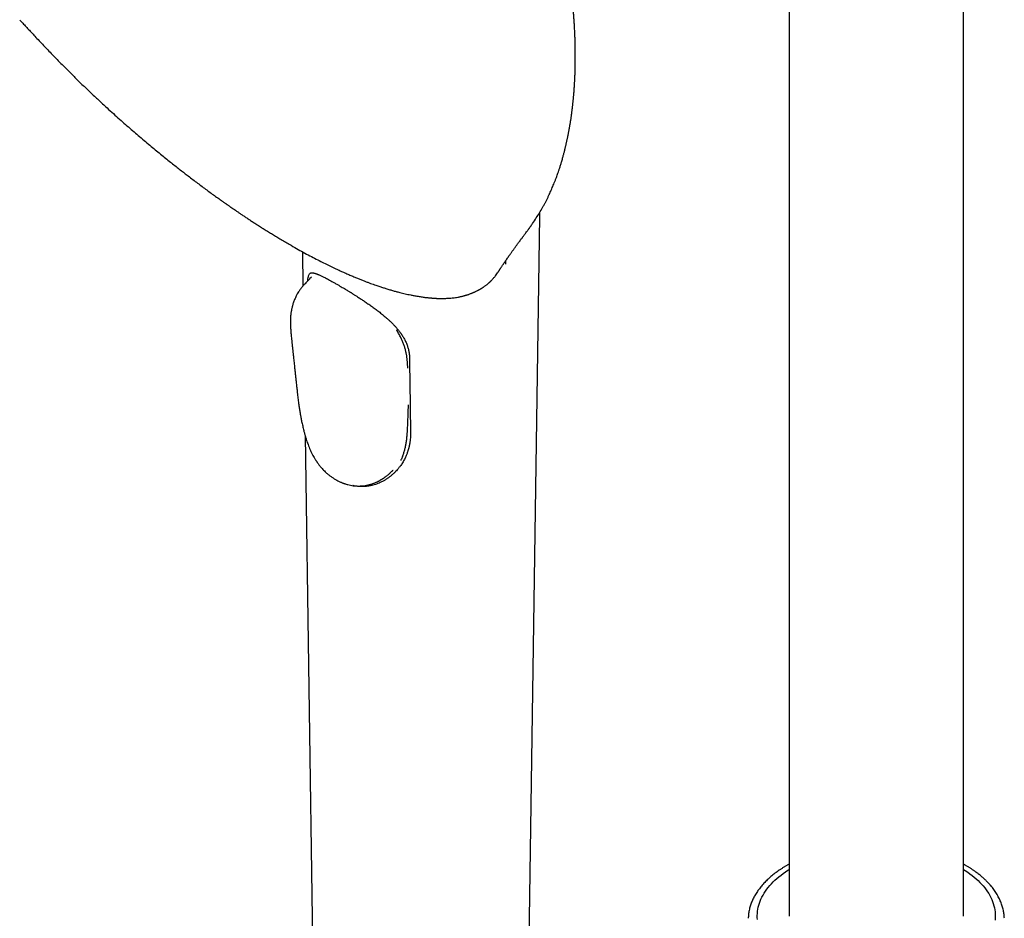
# Model space of a CAD drawing. Header units: millimetres. Extents: x 8 to 923, y 12 to 2155.
# Tile 11 of 26: x 675 to 799, y 798 to 911. Entities that reach past the tile are written whole.
import ezdxf

# ---------------------------------------------------------------- set-up
doc = ezdxf.new("R2010")
doc.units = ezdxf.units.MM

msp = doc.modelspace()

# ---------------------------------------------------------------- linework, layer by layer
at = {"color": 7, "linetype": 'Continuous', "lineweight": 30}
for p, q in [((772.31, 929.09), (772.31, 798.33)), ((794.31, 798.33), (794.31, 929.09)), ((682.13, 904.2), (682.13, 904.2)), ((739.38, 784.14), (740.87, 886.55)), ((710.94, 882.11), (711, 877.77)), ((736.53, 880.91), (736.53, 880.53)), ((735.61, 879.53), (735.59, 879.5)), ((712.07, 878.91), (711.85, 878.68)), ((730.52, 876.37), (730.53, 876.37)), ((724.23, 867.43), (724.19, 868.04)), ((711.27, 858.95), (712.37, 784.14)), ((715.1, 853.4), (715.11, 853.39)), ((715.11, 853.4), (715.11, 853.39))]:
    msp.add_line(p, q, dxfattribs=at)
at = {"color": 7, "linetype": 'Continuous', "lineweight": 30, "flags": 128}
for points in [[(768.32, 797.91), (768.3, 798.17), (768.3, 798.43), (768.31, 798.69), (768.34, 798.95), (768.38, 799.21), (768.43, 799.47), (768.5, 799.73), (768.58, 799.98), (768.67, 800.24), (768.77, 800.49), (768.89, 800.74), (769.03, 800.99), (769.17, 801.24), (769.33, 801.48), (769.5, 801.72), (769.68, 801.96), (769.88, 802.2), (770.08, 802.43), (770.3, 802.66), (770.53, 802.88), (770.78, 803.1), (771.03, 803.31), (771.3, 803.52), (771.57, 803.73), (771.86, 803.93), (772.15, 804.13), (772.31, 804.23)], [(794.31, 804.23), (794.54, 804.08), (794.84, 803.88), (795.12, 803.68), (795.39, 803.47), (795.65, 803.26), (795.91, 803.04), (796.15, 802.82), (796.37, 802.6), (796.59, 802.37), (796.79, 802.14), (796.99, 801.9), (797.17, 801.66), (797.33, 801.42), (797.49, 801.18), (797.63, 800.93), (797.76, 800.68), (797.87, 800.43), (797.98, 800.17), (798.07, 799.92), (798.14, 799.66), (798.2, 799.4), (798.25, 799.15), (798.29, 798.89), (798.31, 798.63), (798.32, 798.37), (798.31, 798.1), (798.3, 797.84)]]:
    msp.add_lwpolyline(points, dxfattribs=at)
at = {"color": 7, "linetype": 'Continuous', "lineweight": 30}
for points, knots in [([(739.27, 884.69), (739.3, 884.73), (739.36, 884.81), (739.43, 884.91), (739.49, 884.98), (739.53, 885.04), (739.6, 885.14), (739.75, 885.35), (740.04, 885.77), (740.42, 886.34), (740.84, 887.02), (741.16, 887.57), (741.41, 888.01), (741.58, 888.33), (741.75, 888.66), (741.91, 888.99), (742.06, 889.3), (742.2, 889.6), (742.33, 889.89), (742.45, 890.18), (742.58, 890.48), (742.71, 890.79), (742.83, 891.11), (742.96, 891.44), (743.07, 891.74), (743.17, 892.03), (743.28, 892.35), (743.37, 892.65), (743.46, 892.9), (743.52, 893.11), (743.58, 893.31), (743.65, 893.53), (743.72, 893.77), (743.78, 894.01), (743.84, 894.22), (743.9, 894.42), (743.95, 894.61), (744, 894.81), (744.05, 895.01), (744.09, 895.19), (744.13, 895.36), (744.17, 895.51), (744.2, 895.67), (744.24, 895.83), (744.28, 896.02), (744.32, 896.2), (744.36, 896.38), (744.39, 896.52), (744.41, 896.64), (744.44, 896.76), (744.46, 896.89), (744.49, 897.04), (744.52, 897.2), (744.55, 897.36), (744.58, 897.51), (744.61, 897.65), (744.63, 897.8), (744.66, 897.97), (744.7, 898.16), (744.73, 898.35), (744.75, 898.52), (744.78, 898.69), (744.81, 898.88), (744.84, 899.08), (744.86, 899.26), (744.88, 899.39), (744.9, 899.52), (744.92, 899.65), (744.93, 899.78), (744.95, 899.9), (744.96, 899.99), (744.97, 900.08), (744.98, 900.17), (744.99, 900.28), (745.01, 900.39), (745.02, 900.52), (745.04, 900.64), (745.05, 900.75), (745.06, 900.88), (745.08, 901.02), (745.09, 901.17), (745.11, 901.32), (745.12, 901.45), (745.13, 901.57), (745.14, 901.71), (745.16, 901.86), (745.17, 902), (745.18, 902.12), (745.19, 902.23), (745.2, 902.36), (745.21, 902.51), (745.22, 902.66), (745.23, 902.79), (745.23, 902.9), (745.24, 903.03), (745.26, 903.27), (745.27, 903.56), (745.29, 903.94), (745.31, 904.28), (745.32, 904.64), (745.33, 904.98), (745.34, 905.27), (745.34, 905.47), (745.34, 905.62), (745.35, 905.76), (745.35, 905.9), (745.35, 906.02), (745.35, 906.16), (745.35, 906.31), (745.35, 906.45), (745.35, 906.56), (745.35, 906.65), (745.35, 906.74), (745.35, 906.84), (745.35, 906.96), (745.35, 907.09), (745.35, 907.2), (745.35, 907.3), (745.35, 907.41), (745.35, 907.54), (745.35, 907.69), (745.34, 907.85), (745.34, 908), (745.34, 908.13), (745.34, 908.24), (745.33, 908.36), (745.33, 908.48), (745.33, 908.61), (745.32, 908.77), (745.32, 908.97), (745.31, 909.24), (745.29, 909.55), (745.28, 909.86), (745.27, 910.16), (745.25, 910.42), (745.24, 910.67), (745.22, 910.93), (745.2, 911.21), (745.18, 911.51), (745.16, 911.8), (745.14, 912.05), (745.13, 912.26), (745.11, 912.42), (745.1, 912.61), (745.08, 912.82), (745.06, 913.02), (745.04, 913.21), (745.02, 913.42), (745, 913.67), (744.97, 913.95), (744.94, 914.22), (744.91, 914.47), (744.88, 914.72), (744.85, 914.96), (744.82, 915.2), (744.79, 915.44), (744.76, 915.67), (744.73, 915.92), (744.69, 916.18), (744.65, 916.46), (744.61, 916.77), (744.56, 917.12), (744.5, 917.49), (744.44, 917.89), (744.37, 918.27), (744.31, 918.62), (744.26, 918.94), (744.2, 919.25), (744.14, 919.56), (744.09, 919.84), (744.04, 920.08), (744, 920.3), (743.96, 920.5), (743.92, 920.71), (743.88, 920.91), (743.84, 921.1), (743.79, 921.3), (743.75, 921.51), (743.71, 921.7), (743.67, 921.89), (743.63, 922.06), (743.59, 922.23), (743.55, 922.41), (743.51, 922.6), (743.46, 922.78), (743.4, 923.04), (743.32, 923.39), (743.21, 923.82), (743.09, 924.28), (742.99, 924.68), (742.9, 924.99), (742.84, 925.23), (742.78, 925.46), (742.72, 925.65), (742.68, 925.81), (742.63, 925.96), (742.58, 926.14), (742.52, 926.35), (742.45, 926.6), (742.37, 926.85), (742.3, 927.08), (742.24, 927.29), (742.17, 927.5), (742.1, 927.72), (742.03, 927.95), (741.96, 928.18), (741.89, 928.37), (741.85, 928.51), (741.82, 928.6), (741.78, 928.7), (741.74, 928.82), (741.7, 928.95), (741.65, 929.09), (741.61, 929.21), (741.57, 929.34), (741.52, 929.48), (741.46, 929.64), (741.41, 929.79), (741.36, 929.93), (741.31, 930.08), (741.24, 930.26), (741.17, 930.46), (741.09, 930.68), (741, 930.91), (740.92, 931.13), (740.84, 931.33), (740.77, 931.51), (740.71, 931.68), (740.64, 931.85), (740.57, 932.02), (740.51, 932.17), (740.46, 932.3), (740.39, 932.46), (740.32, 932.64), (740.23, 932.86), (740.14, 933.07), (740.04, 933.31), (739.92, 933.58), (739.8, 933.86), (739.68, 934.13), (739.56, 934.4), (739.45, 934.65), (739.35, 934.87), (739.25, 935.07), (739.16, 935.27), (739.05, 935.49), (738.93, 935.75), (738.8, 936.02), (738.65, 936.31), (738.5, 936.62), (738.33, 936.94), (738.17, 937.26), (738.01, 937.55), (737.88, 937.79), (737.78, 937.98), (737.71, 938.12), (737.63, 938.25), (737.55, 938.4), (737.46, 938.57), (737.35, 938.76), (737.24, 938.95), (737.14, 939.12), (737.04, 939.29), (736.95, 939.45), (736.86, 939.61), (736.77, 939.75), (736.7, 939.88), (736.62, 940), (736.54, 940.14), (736.44, 940.31), (736.32, 940.5), (736.2, 940.7), (736.08, 940.88), (735.98, 941.04), (735.9, 941.17), (735.81, 941.3), (735.71, 941.46), (735.6, 941.63), (735.49, 941.8), (735.39, 941.95), (735.3, 942.08), (735.22, 942.21), (735.13, 942.34), (735.02, 942.51), (734.88, 942.71), (734.73, 942.93), (734.58, 943.15), (734.43, 943.36), (734.28, 943.58), (734.11, 943.8), (733.94, 944.04), (733.77, 944.27), (733.6, 944.5), (733.42, 944.74), (733.25, 944.97), (733.07, 945.21), (732.9, 945.43), (732.72, 945.65), (732.58, 945.83), (732.46, 945.98), (732.38, 946.08), (732.31, 946.17), (732.25, 946.25), (732.17, 946.34), (732.08, 946.46), (731.98, 946.58), (731.88, 946.69), (731.8, 946.79), (731.72, 946.89), (731.65, 946.98), (731.56, 947.08), (731.46, 947.2), (731.35, 947.33), (731.25, 947.45), (731.13, 947.59), (731.01, 947.72), (730.91, 947.84), (730.84, 947.93), (730.77, 948), (730.71, 948.07), (730.64, 948.15), (730.55, 948.25), (730.46, 948.35), (730.38, 948.44), (730.3, 948.52), (730.23, 948.61), (730.14, 948.71), (730.04, 948.82), (729.92, 948.94), (729.82, 949.06), (729.73, 949.16), (729.63, 949.25), (729.53, 949.37), (729.41, 949.5), (729.29, 949.62), (729.19, 949.73), (729.11, 949.81), (729.04, 949.88), (728.96, 949.97), (728.87, 950.06), (728.78, 950.15), (728.71, 950.22), (728.62, 950.31), (728.53, 950.41), (728.4, 950.53), (728.26, 950.67), (728.11, 950.82), (727.98, 950.96), (727.84, 951.09), (727.67, 951.26), (727.47, 951.45), (727.26, 951.64), (727.07, 951.83), (726.87, 952.02), (726.66, 952.2), (726.46, 952.39), (726.28, 952.55), (726.13, 952.69), (726.02, 952.78), (725.91, 952.88), (725.79, 952.99), (725.66, 953.11), (725.53, 953.22), (725.41, 953.32), (725.3, 953.42), (725.17, 953.53), (725.03, 953.65), (724.88, 953.78), (724.75, 953.88), (724.64, 953.98), (724.54, 954.06), (724.44, 954.14), (724.31, 954.24), (724.18, 954.35), (724.05, 954.45), (723.95, 954.54), (723.86, 954.61), (723.78, 954.68), (723.68, 954.75), (723.55, 954.85), (723.4, 954.97), (723.25, 955.09), (723.12, 955.2), (722.99, 955.29), (722.88, 955.38), (722.77, 955.47), (722.64, 955.56), (722.51, 955.66), (722.38, 955.76), (722.26, 955.84), (722.15, 955.93), (722.04, 956.01), (721.91, 956.1), (721.76, 956.21), (721.6, 956.33), (721.43, 956.45), (721.28, 956.56), (721.14, 956.66), (721.01, 956.75), (720.86, 956.86), (720.68, 956.98), (720.49, 957.11), (720.32, 957.22), (720.16, 957.33), (720.02, 957.42), (719.88, 957.52), (719.72, 957.63), (719.53, 957.75), (719.33, 957.88), (719.14, 958), (718.97, 958.11), (718.82, 958.21), (718.67, 958.3), (718.51, 958.4), (718.33, 958.51), (718.13, 958.63), (717.94, 958.75), (717.77, 958.85), (717.62, 958.94), (717.5, 959.01), (717.41, 959.07), (717.33, 959.11), (717.23, 959.17), (717.1, 959.25), (717, 959.3), (716.95, 959.33)], [0, 0, 0, 0, 0.0019125, 0.003422, 0.0045274, 0.0053034, 0.0060579, 0.0091046, 0.014615, 0.0245493, 0.0336016, 0.0429639, 0.0472422, 0.0515715, 0.0559527, 0.0603908, 0.0646445, 0.0683713, 0.0721033, 0.0759764, 0.0797054, 0.0835323, 0.0880148, 0.0923173, 0.0959584, 0.0995615, 0.1035184, 0.107995, 0.1108099, 0.1132564, 0.1156833, 0.1183198, 0.1215344, 0.1245936, 0.1271376, 0.1294765, 0.1319596, 0.1341933, 0.1367028, 0.1389914, 0.1409902, 0.1427749, 0.1445846, 0.1465312, 0.1487425, 0.1511435, 0.1532045, 0.1549357, 0.1562814, 0.1576388, 0.1590783, 0.1608637, 0.1629527, 0.1648088, 0.1666546, 0.1682564, 0.169931, 0.1718617, 0.1744922, 0.1768275, 0.178563, 0.1803591, 0.1829418, 0.1856537, 0.1874487, 0.1891565, 0.1904344, 0.1920644, 0.1937863, 0.1951361, 0.1961646, 0.1972019, 0.1982368, 0.1994349, 0.2008572, 0.2024199, 0.2037386, 0.2051028, 0.2065539, 0.2082412, 0.2100547, 0.2118809, 0.2133646, 0.2146642, 0.2163678, 0.2182194, 0.2198135, 0.2211671, 0.2224326, 0.2238482, 0.225709, 0.2275808, 0.2290053, 0.2302408, 0.2316887, 0.2334507, 0.2383718, 0.2419927, 0.2464841, 0.2501319, 0.2543959, 0.2583157, 0.2598261, 0.2615034, 0.2632492, 0.2648132, 0.2660619, 0.2675538, 0.269469, 0.2711997, 0.272322, 0.2733378, 0.2742754, 0.2753494, 0.2767821, 0.2784225, 0.2797084, 0.2806009, 0.2818711, 0.2833291, 0.2851437, 0.2869238, 0.2888567, 0.2902973, 0.2913776, 0.2926461, 0.2941781, 0.2957188, 0.2970136, 0.299401, 0.3025347, 0.3064984, 0.3099498, 0.3131903, 0.3165037, 0.3190168, 0.3216709, 0.325346, 0.3285611, 0.3319637, 0.3355228, 0.3371351, 0.3389819, 0.3411758, 0.3436968, 0.3460801, 0.3481307, 0.3501771, 0.3533552, 0.3566573, 0.359865, 0.3627476, 0.3653096, 0.3683786, 0.3711525, 0.3736402, 0.3764735, 0.3792564, 0.3822411, 0.3854759, 0.3891122, 0.3930877, 0.3974621, 0.4021719, 0.4069046, 0.4106761, 0.4144352, 0.4181824, 0.4218831, 0.4252361, 0.4281247, 0.430615, 0.4329143, 0.4355091, 0.437613, 0.4399099, 0.4423495, 0.4447016, 0.4469997, 0.449314, 0.4517144, 0.4543637, 0.4567869, 0.459035, 0.4612449, 0.4634874, 0.4686105, 0.4739541, 0.4795808, 0.485404, 0.4883953, 0.4913882, 0.4942462, 0.4966872, 0.4984931, 0.5004175, 0.502506, 0.5049829, 0.5084588, 0.511762, 0.5145315, 0.5171709, 0.5197893, 0.5224156, 0.5254204, 0.5284545, 0.5313529, 0.5324857, 0.5336478, 0.5349208, 0.5364734, 0.538289, 0.5399098, 0.5416871, 0.5431145, 0.5449172, 0.5470267, 0.5489936, 0.5507425, 0.5523647, 0.5548496, 0.557445, 0.5601731, 0.5631179, 0.5661878, 0.5689287, 0.5707792, 0.5729093, 0.5752858, 0.5774597, 0.5792902, 0.5808688, 0.5825334, 0.5853067, 0.587954, 0.5905867, 0.5936136, 0.5970477, 0.6005923, 0.6040957, 0.6075581, 0.610774, 0.6134743, 0.6158419, 0.6183549, 0.6211793, 0.6243576, 0.6279567, 0.6315274, 0.6354371, 0.6396873, 0.6439117, 0.6477127, 0.6510892, 0.6531192, 0.6549571, 0.6566026, 0.6583773, 0.6606275, 0.6632534, 0.6657951, 0.6681229, 0.6702362, 0.6724725, 0.6744922, 0.6763499, 0.6780453, 0.6795882, 0.6813328, 0.6836159, 0.6861893, 0.6889391, 0.691728, 0.6936289, 0.6952593, 0.69704, 0.6991897, 0.7016088, 0.7039389, 0.7061163, 0.7079134, 0.7094177, 0.7112427, 0.7134143, 0.7165055, 0.7194245, 0.7227046, 0.7253925, 0.7282893, 0.7319604, 0.7350232, 0.7383896, 0.7416773, 0.7450055, 0.7486259, 0.7515143, 0.7552247, 0.7583191, 0.7614161, 0.7631646, 0.7647529, 0.7659854, 0.7669211, 0.7682494, 0.7701083, 0.7720345, 0.7737666, 0.775185, 0.7765516, 0.7779273, 0.7793437, 0.7812898, 0.7832136, 0.7849689, 0.7869864, 0.7894817, 0.791093, 0.7923871, 0.7933636, 0.7943323, 0.7956323, 0.7972191, 0.7989082, 0.8002305, 0.8014922, 0.8028163, 0.8042949, 0.8060331, 0.8080546, 0.8099453, 0.8113916, 0.8128114, 0.8146243, 0.8167544, 0.8188859, 0.8206946, 0.8216505, 0.8227819, 0.8242156, 0.8258654, 0.8272574, 0.8283193, 0.8296724, 0.8312767, 0.8332034, 0.8356212, 0.8383534, 0.8404898, 0.8421588, 0.8449249, 0.8488919, 0.8516642, 0.8546837, 0.8582624, 0.8611346, 0.8641744, 0.8677324, 0.8695955, 0.8711307, 0.872698, 0.8746996, 0.8768204, 0.8788207, 0.8805645, 0.8821833, 0.8840932, 0.8863541, 0.888683, 0.8908039, 0.8922117, 0.8935942, 0.895148, 0.8969482, 0.8990589, 0.9010809, 0.9025536, 0.9037663, 0.9049809, 0.9062805, 0.9079668, 0.9105552, 0.9128353, 0.9147534, 0.9164266, 0.918146, 0.9196703, 0.9214213, 0.9234362, 0.925396, 0.9269517, 0.9285338, 0.9301022, 0.9318587, 0.9339632, 0.9364343, 0.9389988, 0.941032, 0.9428401, 0.9446796, 0.9467789, 0.9492201, 0.952005, 0.9545235, 0.9565391, 0.9584198, 0.9603836, 0.9625011, 0.965188, 0.9680773, 0.9707404, 0.9729533, 0.9749257, 0.9769063, 0.9790102, 0.9814238, 0.9842245, 0.9868586, 0.9890163, 0.9911202, 0.9930359, 0.9938528, 0.99484, 0.9961933, 0.9979132, 1, 1, 1, 1]), ([(675.28, 911.36), (675.38, 911.24), (675.61, 910.99), (675.98, 910.58), (676.4, 910.13), (676.85, 909.64), (677.34, 909.12), (677.87, 908.56), (678.41, 907.98), (678.97, 907.4), (679.55, 906.8), (680.16, 906.17), (680.8, 905.52), (681.46, 904.86), (681.91, 904.42), (682.13, 904.2)], [0, 0, 0, 0, 0.047043, 0.10495, 0.167715, 0.235339, 0.307821, 0.385161, 0.46736, 0.546977, 0.630675, 0.718456, 0.810318, 0.906261, 1, 1, 1, 1]), ([(682.13, 904.2), (682.46, 903.87), (683.14, 903.2), (684.17, 902.21), (684.87, 901.56), (685.21, 901.24)], [0, 0, 0, 0, 0.331128, 0.668568, 1, 1, 1, 1]), ([(685.21, 901.24), (685.44, 901.03), (685.93, 900.57), (686.69, 899.88), (687.48, 899.17), (688.24, 898.49), (688.98, 897.84), (689.7, 897.22), (690.42, 896.6), (691.14, 895.99), (691.85, 895.39), (692.54, 894.83), (693.19, 894.29), (693.82, 893.78), (694.42, 893.3), (694.99, 892.85), (695.53, 892.43), (696.04, 892.03), (696.57, 891.62), (697.12, 891.2), (697.71, 890.76), (698.29, 890.32), (698.86, 889.9), (699.43, 889.48), (699.98, 889.09), (700.41, 888.78), (700.71, 888.56), (700.9, 888.43), (701.05, 888.32), (701.17, 888.24), (701.25, 888.19), (701.31, 888.14), (701.38, 888.1), (701.46, 888.04), (701.56, 887.97), (701.69, 887.88), (701.84, 887.77), (702.03, 887.64), (702.25, 887.49), (702.5, 887.32), (702.79, 887.12), (703.1, 886.91), (703.45, 886.68), (703.82, 886.43), (704.21, 886.17), (704.62, 885.9), (705.06, 885.62), (705.52, 885.32), (706.01, 885.01), (706.51, 884.7), (707.03, 884.38), (707.56, 884.05), (708.11, 883.72), (708.69, 883.38), (709.08, 883.15), (709.28, 883.04)], [0, 0, 0, 0, 0.028721, 0.062447, 0.095178, 0.126913, 0.157652, 0.187397, 0.216145, 0.246619, 0.275888, 0.303953, 0.330813, 0.356468, 0.380919, 0.404165, 0.426207, 0.447044, 0.466683, 0.49136, 0.51528, 0.538442, 0.562709, 0.586084, 0.608568, 0.63016, 0.639139, 0.646828, 0.653147, 0.658095, 0.661022, 0.663236, 0.665871, 0.669183, 0.673317, 0.678422, 0.684867, 0.692654, 0.701786, 0.712261, 0.724079, 0.737241, 0.751746, 0.767595, 0.7836, 0.800775, 0.819121, 0.838638, 0.859325, 0.881183, 0.902864, 0.925587, 0.94935, 0.974155, 1, 1, 1, 1]), ([(740.87, 886.55), (740.87, 886.61), (740.87, 886.77), (740.88, 886.95), (740.88, 887.06), (740.88, 887.09)], [0, 0, 0, 0, 0.371527, 0.837743, 1, 1, 1, 1]), ([(735.59, 879.5), (735.61, 879.52), (735.63, 879.56), (735.66, 879.61), (735.69, 879.65), (735.72, 879.7), (735.75, 879.75), (735.8, 879.81), (735.84, 879.88), (735.89, 879.95), (735.94, 880.03), (736, 880.13), (736.09, 880.25), (736.19, 880.4), (736.29, 880.56), (736.42, 880.75), (736.57, 880.96), (736.72, 881.18), (736.85, 881.38), (736.99, 881.57), (737.1, 881.74), (737.21, 881.89), (737.3, 882.02), (737.4, 882.16), (737.5, 882.29), (737.59, 882.42), (737.68, 882.54), (737.77, 882.66), (737.86, 882.79), (737.96, 882.93), (738.08, 883.09), (738.19, 883.24), (738.28, 883.36), (738.35, 883.45), (738.42, 883.55), (738.5, 883.66), (738.59, 883.77), (738.67, 883.88), (738.74, 883.98), (738.82, 884.08), (738.91, 884.2), (739.01, 884.34), (739.14, 884.51), (739.23, 884.63), (739.27, 884.69)], [0, 0, 0, 0, 0.011898, 0.020944, 0.028597, 0.037697, 0.048245, 0.059901, 0.076054, 0.088872, 0.101779, 0.117711, 0.147906, 0.174193, 0.204093, 0.237347, 0.282237, 0.324518, 0.362588, 0.399637, 0.437946, 0.461112, 0.488613, 0.516456, 0.543037, 0.56855, 0.592846, 0.614565, 0.640305, 0.6674, 0.697878, 0.732083, 0.753014, 0.769951, 0.787604, 0.808609, 0.830893, 0.8525, 0.868953, 0.886294, 0.907923, 0.934068, 0.964756, 1, 1, 1, 1]), ([(709.28, 883.04), (709.58, 882.87), (710.18, 882.52), (711.04, 882.04), (711.87, 881.6), (712.67, 881.18), (713.42, 880.8), (714.14, 880.44), (714.81, 880.12), (715.42, 879.83), (715.99, 879.57), (716.53, 879.33), (717.04, 879.11), (717.52, 878.91), (717.97, 878.72), (718.4, 878.55), (718.8, 878.4), (719.18, 878.25), (719.54, 878.12), (719.87, 878), (720.26, 877.86), (720.69, 877.72), (721.14, 877.57), (721.52, 877.45), (721.83, 877.36), (722.07, 877.28), (722.3, 877.22), (722.52, 877.15), (722.75, 877.09), (722.99, 877.03), (723.26, 876.96), (723.56, 876.88), (723.89, 876.81), (724.24, 876.73), (724.61, 876.65), (724.95, 876.58), (725.26, 876.53), (725.52, 876.48), (725.79, 876.44), (726.04, 876.4), (726.27, 876.37), (726.48, 876.34), (726.67, 876.32), (726.83, 876.31), (726.97, 876.29), (727.07, 876.28), (727.14, 876.28), (727.21, 876.27), (727.27, 876.27), (727.32, 876.26), (727.37, 876.26), (727.41, 876.26), (727.46, 876.25), (727.52, 876.25), (727.58, 876.24), (727.67, 876.24), (727.76, 876.23), (727.88, 876.23), (728.02, 876.22), (728.18, 876.22), (728.36, 876.21), (728.53, 876.21), (728.64, 876.21), (728.68, 876.21)], [0, 0, 0, 0, 0.039553, 0.077769, 0.114647, 0.150186, 0.184386, 0.217248, 0.248771, 0.276491, 0.303086, 0.328555, 0.352899, 0.376117, 0.39821, 0.419176, 0.439017, 0.457731, 0.47543, 0.492562, 0.509174, 0.534226, 0.557994, 0.580475, 0.593765, 0.606561, 0.618862, 0.63067, 0.642576, 0.655633, 0.66986, 0.686861, 0.70528, 0.725116, 0.746369, 0.769041, 0.784206, 0.799947, 0.816182, 0.831622, 0.845818, 0.858548, 0.870077, 0.880405, 0.889532, 0.894815, 0.899591, 0.90386, 0.907623, 0.910879, 0.913628, 0.916512, 0.919252, 0.922849, 0.927304, 0.932616, 0.938787, 0.945816, 0.955383, 0.966186, 0.978226, 0.991502, 1, 1, 1, 1]), ([(711.61, 878.42), (711.61, 878.47), (711.62, 878.57), (711.64, 878.72), (711.67, 878.9), (711.72, 879.08), (711.79, 879.24), (711.86, 879.35), (711.91, 879.39), (711.92, 879.39)], [0, 0, 0, 0, 0.087937, 0.211914, 0.336208, 0.533869, 0.733024, 0.934295, 1, 1, 1, 1]), ([(711.92, 879.4), (711.93, 879.41), (711.95, 879.42), (711.97, 879.44), (712, 879.45), (712.02, 879.45), (712.04, 879.45), (712.06, 879.46), (712.07, 879.46), (712.09, 879.46), (712.11, 879.46), (712.13, 879.46), (712.17, 879.46), (712.22, 879.45), (712.28, 879.44), (712.35, 879.43), (712.42, 879.41), (712.49, 879.39), (712.57, 879.37), (712.64, 879.35), (712.72, 879.32), (712.8, 879.29), (712.89, 879.25), (713.01, 879.2), (713.14, 879.15), (713.29, 879.08), (713.46, 878.99), (713.65, 878.9), (713.86, 878.8), (714.1, 878.67), (714.36, 878.53), (714.66, 878.36), (714.99, 878.18), (715.23, 878.04), (715.35, 877.97)], [0, 0, 0, 0, 0.039088, 0.077226, 0.109432, 0.134298, 0.153876, 0.168144, 0.177785, 0.187621, 0.198573, 0.210645, 0.235692, 0.2629, 0.288248, 0.318973, 0.345991, 0.371156, 0.398444, 0.42015, 0.443095, 0.467281, 0.493294, 0.52355, 0.558324, 0.597626, 0.635741, 0.677338, 0.722412, 0.770962, 0.823001, 0.878519, 0.93751, 1, 1, 1, 1]), ([(733.97, 877.79), (733.99, 877.81), (734.06, 877.86), (734.16, 877.94), (734.27, 878.02), (734.36, 878.1), (734.44, 878.17), (734.5, 878.23), (734.56, 878.28), (734.6, 878.32), (734.64, 878.35), (734.68, 878.39), (734.73, 878.44), (734.77, 878.49), (734.84, 878.55), (734.91, 878.63), (735, 878.73), (735.1, 878.84), (735.19, 878.96), (735.32, 879.11), (735.46, 879.3), (735.56, 879.46), (735.61, 879.53)], [0, 0, 0, 0, 0.037767, 0.101489, 0.158346, 0.208337, 0.251461, 0.287718, 0.317107, 0.340593, 0.362576, 0.386964, 0.413759, 0.44296, 0.474566, 0.527482, 0.586011, 0.649657, 0.713797, 0.777299, 0.900185, 1, 1, 1, 1]), ([(711.85, 878.68), (711.84, 878.67), (711.77, 878.59), (711.64, 878.45), (711.45, 878.26), (711.28, 878.08), (711.13, 877.92), (710.99, 877.76), (710.86, 877.61), (710.73, 877.45), (710.62, 877.3), (710.5, 877.12), (710.36, 876.9), (710.22, 876.66), (710.1, 876.42), (710, 876.2), (709.91, 875.98), (709.82, 875.75), (709.75, 875.53), (709.69, 875.34), (709.66, 875.2), (709.62, 875.07), (709.59, 874.94), (709.57, 874.81), (709.55, 874.7), (709.53, 874.6), (709.5, 874.47), (709.48, 874.3), (709.46, 874.13), (709.45, 873.97), (709.43, 873.81), (709.43, 873.66), (709.42, 873.5), (709.42, 873.36), (709.42, 873.24), (709.42, 873.13), (709.42, 873.03), (709.42, 872.93), (709.43, 872.84), (709.43, 872.74), (709.43, 872.66), (709.44, 872.58), (709.44, 872.49), (709.45, 872.38), (709.46, 872.27), (709.47, 872.18), (709.47, 872.1), (709.48, 872.03), (709.49, 871.94), (709.49, 871.85), (709.5, 871.76), (709.51, 871.64), (709.52, 871.56), (709.53, 871.52)], [0, 0, 0, 0, 0.004373, 0.037386, 0.070091, 0.099029, 0.124297, 0.147934, 0.17136, 0.194105, 0.215943, 0.237955, 0.268005, 0.305888, 0.3342, 0.362484, 0.392007, 0.417919, 0.448069, 0.474365, 0.48678, 0.502488, 0.521521, 0.537942, 0.549438, 0.560696, 0.577857, 0.599317, 0.623569, 0.644522, 0.664054, 0.684867, 0.709006, 0.728021, 0.74521, 0.760584, 0.775952, 0.788015, 0.802889, 0.818103, 0.830165, 0.83912, 0.852593, 0.869914, 0.886874, 0.901404, 0.9105, 0.922031, 0.936314, 0.948461, 0.962541, 0.980465, 1, 1, 1, 1]), ([(715.35, 877.97), (715.46, 877.91), (715.66, 877.79), (715.95, 877.62), (716.22, 877.46), (716.46, 877.32), (716.66, 877.19), (716.82, 877.1), (716.94, 877.02), (717.03, 876.97), (717.1, 876.93), (717.16, 876.89), (717.22, 876.85), (717.31, 876.79), (717.42, 876.72), (717.56, 876.64), (717.72, 876.54), (717.98, 876.37), (718.32, 876.15), (718.75, 875.86), (719.19, 875.56), (719.65, 875.24), (720.11, 874.91), (720.57, 874.56), (721.03, 874.19), (721.42, 873.86), (721.74, 873.58), (721.99, 873.35), (722.24, 873.1), (722.49, 872.85), (722.72, 872.6), (722.91, 872.38), (723.05, 872.21), (723.15, 872.09), (723.23, 871.98), (723.3, 871.89), (723.35, 871.81), (723.4, 871.74), (723.46, 871.66), (723.53, 871.54), (723.63, 871.38), (723.74, 871.19), (723.85, 870.99), (723.96, 870.77), (724.05, 870.56), (724.14, 870.34), (724.21, 870.12), (724.27, 869.91), (724.33, 869.69), (724.37, 869.46), (724.41, 869.2), (724.44, 868.93), (724.44, 868.75), (724.44, 868.67)], [0, 0, 0, 0, 0.030144, 0.057234, 0.081277, 0.102276, 0.120227, 0.135128, 0.144302, 0.151761, 0.157507, 0.161538, 0.166988, 0.17433, 0.183742, 0.195221, 0.208767, 0.224059, 0.259544, 0.293341, 0.33205, 0.369124, 0.407151, 0.446308, 0.48659, 0.528032, 0.551763, 0.575865, 0.600336, 0.625177, 0.650388, 0.675193, 0.688117, 0.699621, 0.709711, 0.71839, 0.725662, 0.73163, 0.738543, 0.747319, 0.763831, 0.781508, 0.799724, 0.818479, 0.837791, 0.857761, 0.875418, 0.893578, 0.912242, 0.932067, 0.954262, 0.97887, 1, 1, 1, 1]), ([(730.53, 876.37), (730.58, 876.38), (730.69, 876.4), (730.85, 876.44), (731, 876.47), (731.12, 876.5), (731.24, 876.53), (731.33, 876.56), (731.41, 876.58), (731.48, 876.6), (731.55, 876.62), (731.61, 876.64), (731.68, 876.66), (731.78, 876.69), (731.91, 876.73), (732.06, 876.79), (732.21, 876.85), (732.35, 876.9), (732.46, 876.95), (732.57, 876.99), (732.69, 877.05), (732.81, 877.1), (732.92, 877.16), (733.03, 877.21), (733.13, 877.27), (733.22, 877.32), (733.28, 877.35), (733.32, 877.37), (733.36, 877.4), (733.39, 877.42), (733.42, 877.44), (733.46, 877.45), (733.49, 877.48), (733.54, 877.5), (733.6, 877.54), (733.68, 877.59), (733.77, 877.65), (733.87, 877.72), (733.93, 877.77), (733.97, 877.79)], [0, 0, 0, 0, 0.039592, 0.081256, 0.118798, 0.152219, 0.181518, 0.206694, 0.227748, 0.246212, 0.263277, 0.280937, 0.299194, 0.318047, 0.362234, 0.406639, 0.449669, 0.491324, 0.520493, 0.552152, 0.586985, 0.624992, 0.657081, 0.69113, 0.725871, 0.757062, 0.771198, 0.78436, 0.79655, 0.807766, 0.818009, 0.827364, 0.838405, 0.852333, 0.873939, 0.900109, 0.930843, 0.966142, 1, 1, 1, 1]), ([(728.68, 876.21), (728.75, 876.21), (728.91, 876.22), (729.15, 876.23), (729.4, 876.24), (729.67, 876.26), (729.95, 876.29), (730.24, 876.33), (730.43, 876.36), (730.52, 876.37)], [0, 0, 0, 0, 0.111138, 0.237452, 0.372903, 0.517482, 0.671191, 0.834027, 1, 1, 1, 1]), ([(723.35, 871.28), (723.27, 871.43), (723.12, 871.74), (722.93, 872.07), (722.82, 872.23), (722.81, 872.25)], [0, 0, 0, 0, 0.473726, 0.949106, 1, 1, 1, 1]), ([(709.53, 871.52), (709.53, 871.44), (709.55, 871.28), (709.57, 871.06), (709.59, 870.86), (709.61, 870.7), (709.62, 870.56), (709.64, 870.43), (709.65, 870.31), (709.66, 870.2), (709.67, 870.1), (709.68, 870), (709.69, 869.88), (709.71, 869.74), (709.73, 869.58), (709.74, 869.4), (709.77, 869.19), (709.79, 868.94), (709.83, 868.64), (709.86, 868.3), (709.9, 867.93), (709.94, 867.53), (709.99, 867.09), (710.04, 866.64), (710.09, 866.16), (710.15, 865.64), (710.21, 865.1), (710.25, 864.73), (710.27, 864.53)], [0, 0, 0, 0, 0.036295, 0.067889, 0.095023, 0.117745, 0.13607, 0.156922, 0.174092, 0.187908, 0.201905, 0.217041, 0.233314, 0.253944, 0.27614, 0.300996, 0.329868, 0.367377, 0.410038, 0.457856, 0.510825, 0.568937, 0.63219, 0.696538, 0.765459, 0.838957, 0.917079, 1, 1, 1, 1]), ([(724.19, 868.04), (724.18, 868.17), (724.17, 868.42), (724.13, 868.8), (724.06, 869.18), (723.98, 869.57), (723.87, 869.97), (723.73, 870.38), (723.58, 870.79), (723.44, 871.09), (723.36, 871.26), (723.35, 871.28)], [0, 0, 0, 0, 0.119779, 0.239523, 0.359902, 0.480277, 0.603743, 0.727207, 0.852233, 0.977256, 1, 1, 1, 1]), ([(724.44, 868.67), (724.46, 867.26), (724.5, 864.15), (724.55, 861.03), (724.57, 859.32)], [0, 0, 0, 0, 0.4519089, 1, 1, 1, 1]), ([(710.27, 864.53), (710.28, 864.4), (710.31, 864.16), (710.35, 863.8), (710.39, 863.47), (710.44, 863.15), (710.48, 862.85), (710.52, 862.56), (710.56, 862.29), (710.6, 862.05), (710.64, 861.82), (710.67, 861.61), (710.71, 861.41), (710.75, 861.2), (710.79, 860.96), (710.84, 860.71), (710.9, 860.44), (710.97, 860.15), (711.04, 859.85), (711.1, 859.58), (711.16, 859.35), (711.21, 859.17), (711.26, 859.01), (711.29, 858.88), (711.33, 858.76), (711.37, 858.62), (711.43, 858.43), (711.51, 858.19), (711.61, 857.92), (711.72, 857.63), (711.86, 857.29), (712.01, 856.94), (712.18, 856.59), (712.34, 856.29), (712.48, 856.06), (712.58, 855.89), (712.64, 855.79), (712.69, 855.71), (712.73, 855.66), (712.75, 855.62), (712.77, 855.59), (712.81, 855.53), (712.88, 855.44), (712.97, 855.32), (713.07, 855.17), (713.2, 855.02), (713.34, 854.85), (713.51, 854.66), (713.71, 854.45), (713.94, 854.24), (714.19, 854.02), (714.48, 853.8), (714.79, 853.59), (715, 853.46), (715.1, 853.4)], [0, 0, 0, 0, 0.038074, 0.071933, 0.103128, 0.132175, 0.159017, 0.183484, 0.205514, 0.22691, 0.245336, 0.260986, 0.276615, 0.293218, 0.311904, 0.331698, 0.352601, 0.374609, 0.397708, 0.420118, 0.435548, 0.449053, 0.460631, 0.470285, 0.478168, 0.487208, 0.502673, 0.520644, 0.541129, 0.564162, 0.589564, 0.620392, 0.648787, 0.674771, 0.698368, 0.709269, 0.718642, 0.725869, 0.730945, 0.733133, 0.735696, 0.739908, 0.749323, 0.762465, 0.775673, 0.79129, 0.809335, 0.829827, 0.852794, 0.878264, 0.906272, 0.93688, 0.970167, 1, 1, 1, 1]), ([(724.2, 859.94), (724.22, 860.28), (724.25, 860.98), (724.29, 861.93), (724.3, 862.54), (724.31, 862.8)], [0, 0, 0, 0, 0.360369, 0.720792, 1, 1, 1, 1]), ([(724.57, 859.33), (724.57, 859.24), (724.57, 859.05), (724.56, 858.77), (724.54, 858.5), (724.51, 858.25), (724.49, 858.04), (724.46, 857.87), (724.43, 857.74), (724.41, 857.62), (724.38, 857.52), (724.37, 857.44), (724.35, 857.36), (724.32, 857.27), (724.29, 857.16), (724.25, 857.02), (724.2, 856.85), (724.13, 856.68), (724.06, 856.49), (723.98, 856.29), (723.88, 856.08), (723.76, 855.85), (723.63, 855.61), (723.49, 855.38), (723.35, 855.18), (723.22, 855.01), (723.11, 854.86), (723.02, 854.75), (722.95, 854.67), (722.91, 854.63), (722.9, 854.62)], [0, 0, 0, 0, 0.0504427, 0.1103764, 0.1646093, 0.2131549, 0.2560229, 0.2874137, 0.3148707, 0.3383962, 0.3579918, 0.3736591, 0.3853993, 0.4053799, 0.4288108, 0.4565308, 0.4897536, 0.5288543, 0.5659261, 0.6070766, 0.652306, 0.7016117, 0.7549933, 0.8092147, 0.8573228, 0.8990905, 0.934529, 0.9636551, 0.9864971, 1, 1, 1, 1]), ([(723.56, 856.28), (723.61, 856.42), (723.72, 856.69), (723.84, 857.13), (723.95, 857.58), (724.04, 858.05), (724.1, 858.53), (724.15, 859.01), (724.18, 859.48), (724.2, 859.79), (724.2, 859.94)], [0, 0, 0, 0, 0.125925, 0.251961, 0.377929, 0.50658, 0.635296, 0.763971, 0.881968, 1, 1, 1, 1]), ([(723.56, 856.28), (723.5, 856.14), (723.43, 855.97), (723.34, 855.81), (723.33, 855.78)], [0, 0, 0, 0, 0.837702, 1, 1, 1, 1]), ([(715.11, 853.39), (715.17, 853.36), (715.29, 853.29), (715.48, 853.19), (715.66, 853.11), (715.81, 853.04), (715.94, 852.99), (716.03, 852.95), (716.1, 852.92), (716.16, 852.9), (716.23, 852.88), (716.33, 852.84), (716.48, 852.8), (716.71, 852.73), (717, 852.66), (717.31, 852.61), (717.57, 852.58), (717.8, 852.57), (718.03, 852.56), (718.28, 852.57), (718.55, 852.59), (718.81, 852.62), (719.04, 852.66), (719.23, 852.7), (719.41, 852.74), (719.58, 852.79), (719.75, 852.85), (719.92, 852.91), (720.08, 852.97), (720.22, 853.03), (720.34, 853.09), (720.45, 853.14), (720.57, 853.2), (720.68, 853.26), (720.79, 853.32), (720.87, 853.37), (720.94, 853.42), (721.03, 853.47), (721.11, 853.53), (721.18, 853.57), (721.24, 853.61), (721.31, 853.66), (721.38, 853.71), (721.47, 853.78), (721.57, 853.85), (721.68, 853.94), (721.78, 854.03), (721.87, 854.1), (721.94, 854.16), (721.99, 854.21), (722.06, 854.27), (722.14, 854.35), (722.21, 854.42), (722.27, 854.47), (722.32, 854.52), (722.35, 854.56), (722.37, 854.57)], [0, 0, 0, 0, 0.024579, 0.05462, 0.080603, 0.102455, 0.120108, 0.132832, 0.141751, 0.149416, 0.158241, 0.168237, 0.191325, 0.217517, 0.263352, 0.307437, 0.338409, 0.367249, 0.397932, 0.428854, 0.463758, 0.501548, 0.529658, 0.555546, 0.576623, 0.599345, 0.621626, 0.645975, 0.666927, 0.687154, 0.702998, 0.716802, 0.731929, 0.751003, 0.765264, 0.775742, 0.784886, 0.798379, 0.812206, 0.82174, 0.829317, 0.838506, 0.849312, 0.861398, 0.876713, 0.893158, 0.910366, 0.924514, 0.933863, 0.940865, 0.951044, 0.964786, 0.976925, 0.984703, 0.992194, 1, 1, 1, 1]), ([(722.9, 854.62), (722.83, 854.54), (722.68, 854.38), (722.44, 854.14), (722.19, 853.92), (721.92, 853.7), (721.64, 853.5), (721.35, 853.32), (721.05, 853.15), (720.75, 853), (720.45, 852.87), (720.14, 852.76), (719.83, 852.67), (719.54, 852.6), (719.25, 852.55), (718.98, 852.52), (718.7, 852.5), (718.43, 852.49), (718.15, 852.5), (717.87, 852.52), (717.6, 852.56), (717.4, 852.59), (717.3, 852.62), (717.29, 852.62)], [0, 0, 0, 0, 0.050604, 0.103886, 0.157675, 0.211465, 0.265941, 0.320416, 0.375459, 0.4305, 0.481934, 0.533559, 0.585183, 0.637007, 0.681113, 0.725219, 0.769737, 0.814254, 0.859314, 0.904375, 0.949864, 0.995354, 1, 1, 1, 1]), ([(772.31, 804.89), (772.29, 804.87), (772.16, 804.81), (771.94, 804.68), (771.64, 804.5), (771.35, 804.32), (771.07, 804.13), (770.8, 803.94), (770.53, 803.74), (770.28, 803.54), (770.03, 803.34), (769.79, 803.13), (769.56, 802.91), (769.34, 802.7), (769.13, 802.48), (768.93, 802.25), (768.74, 802.02), (768.56, 801.79), (768.39, 801.56), (768.23, 801.32), (768.08, 801.08), (767.94, 800.84), (767.81, 800.59), (767.7, 800.34), (767.59, 800.09), (767.5, 799.84), (767.41, 799.59), (767.34, 799.33), (767.28, 799.07), (767.23, 798.81), (767.2, 798.55), (767.17, 798.31), (767.17, 798.15), (767.16, 798.08)], [0, 0, 0, 0, 0.00671, 0.03983, 0.072977, 0.106149, 0.139345, 0.17256, 0.205795, 0.239046, 0.272311, 0.30559, 0.338879, 0.372176, 0.405481, 0.43879, 0.472102, 0.505416, 0.538729, 0.572041, 0.605352, 0.638661, 0.671969, 0.705279, 0.738595, 0.77192, 0.805262, 0.838627, 0.872026, 0.905469, 0.938968, 0.972537, 1, 1, 1, 1]), ([(799.46, 798.07), (799.45, 798.14), (799.45, 798.3), (799.42, 798.54), (799.39, 798.81), (799.34, 799.07), (799.28, 799.34), (799.2, 799.6), (799.11, 799.87), (799.01, 800.13), (798.9, 800.4), (798.77, 800.66), (798.63, 800.92), (798.48, 801.18), (798.32, 801.44), (798.14, 801.69), (797.95, 801.94), (797.74, 802.19), (797.52, 802.44), (797.29, 802.68), (797.05, 802.92), (796.8, 803.16), (796.54, 803.38), (796.28, 803.6), (796.01, 803.8), (795.74, 804), (795.46, 804.19), (795.18, 804.38), (794.89, 804.56), (794.6, 804.73), (794.4, 804.83), (794.31, 804.89)], [0, 0, 0, 0, 0.026271, 0.060234, 0.094334, 0.128583, 0.162993, 0.197572, 0.232327, 0.267262, 0.302379, 0.337676, 0.373149, 0.408793, 0.444599, 0.480557, 0.516657, 0.552885, 0.589231, 0.625682, 0.662226, 0.698852, 0.73555, 0.768506, 0.805211, 0.838182, 0.871157, 0.904132, 0.937105, 0.970074, 1, 1, 1, 1])]:
    msp.add_open_spline(points, degree=3, knots=knots, dxfattribs=at)

doc.saveas('drawing.dxf')
